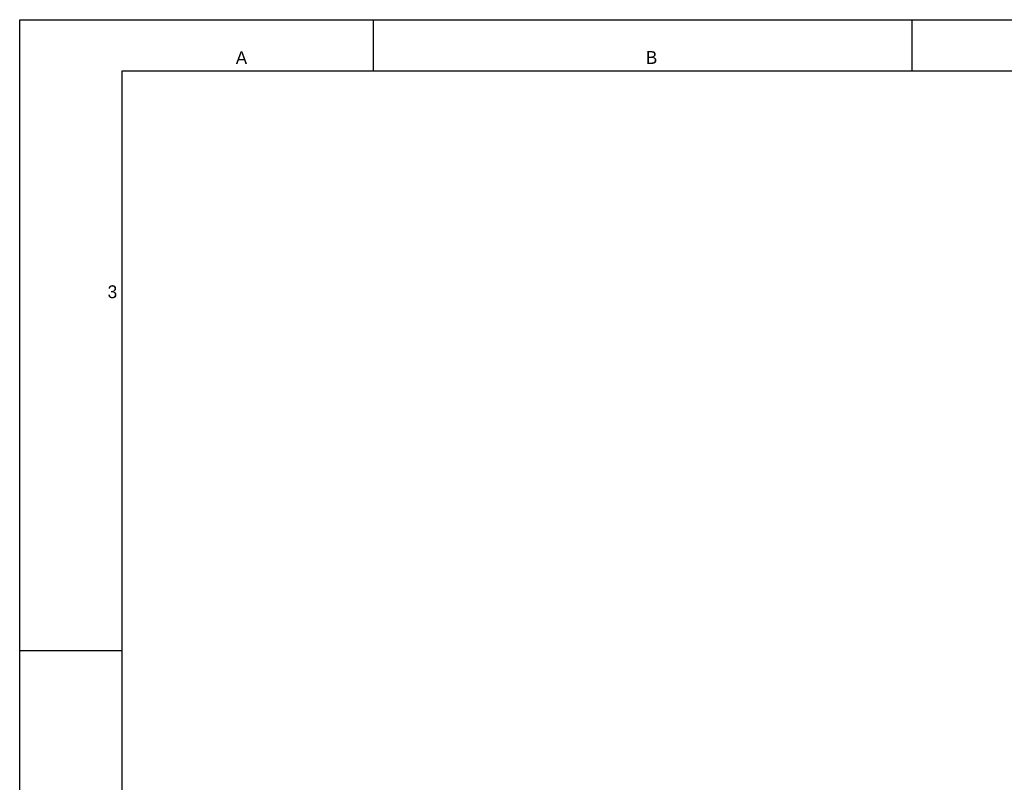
# Model space of a CAD drawing. Header units: millimetres. Extents: x 0 to 594, y 0 to 420.
# Tile 147 of 236: x 0 to 192, y 271 to 420. Entities that reach past the tile are written whole.
import ezdxf

# ---------------------------------------------------------------- set-up
doc = ezdxf.new("R2010")
doc.units = ezdxf.units.MM
doc.header["$LTSCALE"] = 32.67
doc.layers.get('0').update_dxf_attribs({"linetype": 'CONTINUOUS'})
doc.styles.add('TEXTSTYLE_2', font='trium.ttf')

msp = doc.modelspace()

# ---------------------------------------------------------------- linework, layer by layer
at = {"color": 2, "linetype": 'CONTINUOUS'}
for p, q in [((0, 0), (0, 420)), ((0, 420), (594, 420)), ((69, 410), (69, 420)), ((0, 297), (20, 297))]:
    msp.add_line(p, q, dxfattribs=at)
at = {"color": 7, "linetype": 'CONTINUOUS'}
for p, q in [((174, 410), (174, 420)), ((20, 10), (20, 410)), ((20, 410), (570.21398, 410))]:
    msp.add_line(p, q, dxfattribs=at)

# ---------------------------------------------------------------- texts
at = {"color": 2, "linetype": 'CONTINUOUS', "char_height": 2.5, "attachment_point": 2, "line_spacing_factor": 0.9, "style": 'TEXTSTYLE_2'}
for s, insert, width in [('A', (43.2338, 413.82977), 2.3055556), ('B', (123.19009, 413.87931), 2.3703704), ('3', (18.07903, 368.1991), 1.9166667)]:
    msp.add_mtext(s, dxfattribs=dict(at, insert=insert, width=width))

doc.saveas('drawing.dxf')
